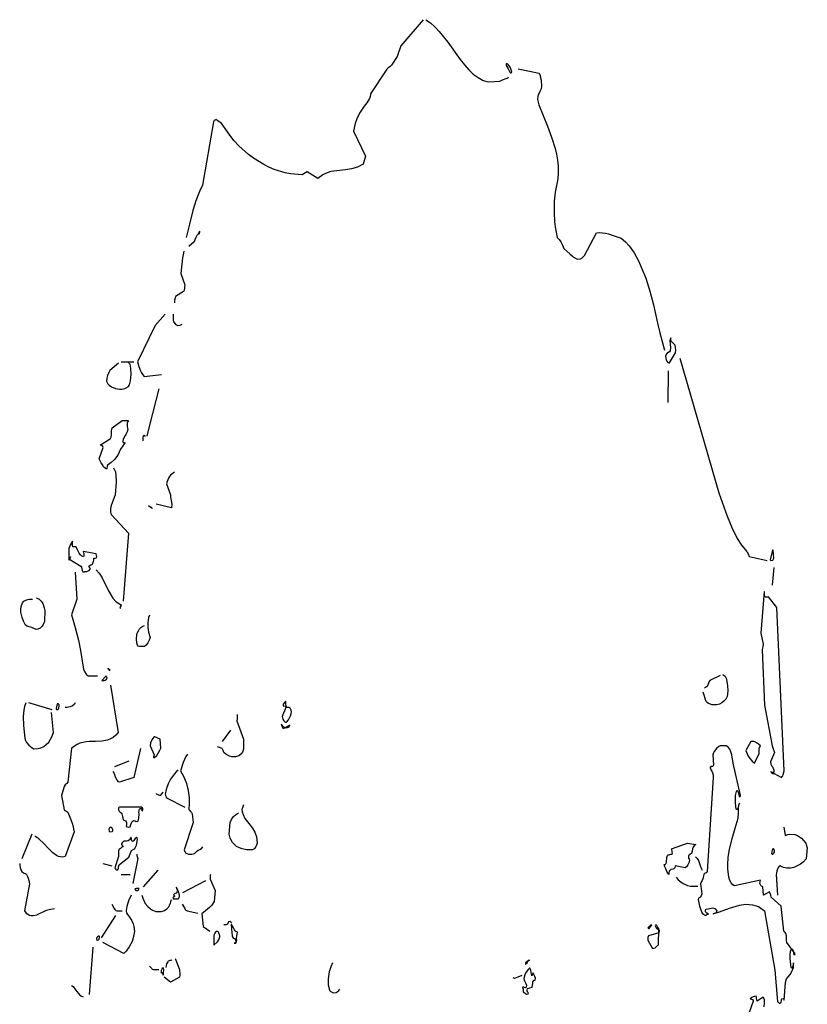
# Model space of a CAD drawing. Header units: metres. Extents: x 104013 to 108981, y 427946 to 428479.
# Tile 145 of 256: x 108741.89 to 108746.56, y 428327.69 to 428333.53. Entities that reach past the tile are written whole.
import ezdxf

# ---------------------------------------------------------------- set-up
doc = ezdxf.new("R2010")
doc.units = ezdxf.units.M
doc.layers.add('N-WE-GR-BOOM-SD', color=90, linetype='Continuous', lineweight=25)

# ---------------------------------------------------------------- blocks, each defined once
blk = doc.blocks.new('SGR-BOOM_S04_B_ZIJ-D')
at = {"flags": 128}
for points in [[(-0.0622, 12.6981), (-0.1935, 12.5421), (-0.2167, 12.4797), (-0.2497, 12.429), (-0.2535, 12.4238), (-0.2602, 12.4186), (-0.2655, 12.4147), (-0.2707, 12.4108), (-0.2782, 12.4043), (-0.3735, 12.2587), (-0.375, 12.2522), (-0.3772, 12.2431), (-0.3802, 12.2301), (-0.396, 12.2054), (-0.411, 12.1859), (-0.4387, 12.1443), (-0.456, 12.1092), (-0.4657, 12.0832), (-0.4747, 12.0377), (-0.4042, 11.8895), (-0.4185, 11.8414), (-0.4522, 11.8232), (-0.4867, 11.8141), (-0.522, 11.8076), (-0.5745, 11.8024), (-0.609, 11.7972), (-0.642, 11.7868), (-0.6577, 11.7777), (-0.6877, 11.7556), (-0.7507, 11.7959), (-0.7807, 11.7777), (-0.8482, 11.7842), (-0.8812, 11.7907), (-0.9457, 11.8102), (-0.9772, 11.8232), (-1.008, 11.8388), (-1.0687, 11.8765), (-1.098, 11.8986), (-1.155, 11.9506), (-1.1827, 11.9805), (-1.2097, 12.013), (-1.2607, 12.0871), (-1.266, 12.0884), (-1.2802, 12.0975), (-1.2855, 12.1014), (-1.2885, 12.1027), (-1.2908, 12.1053), (-1.2937, 12.104), (-1.2967, 12.1027), (-1.299, 12.1014), (-1.3012, 12.1001), (-1.3065, 12.0923), (-1.371, 11.7166), (-1.389, 11.6802), (-1.4107, 11.6243), (-1.428, 11.5658), (-1.4482, 11.4865), (-1.4692, 11.4072)], [(-0.0465, 12.6981), (-0.0187, 12.6786), (0.0082, 12.6552), (0.0338, 12.6279), (0.084, 12.5642), (0.1575, 12.4628), (0.183, 12.4303), (0.2085, 12.4017), (0.2355, 12.3757), (0.264, 12.3549), (0.2933, 12.338), (0.3247, 12.3289), (0.3938, 12.3328), (0.4013, 12.338), (0.4095, 12.3419), (0.4313, 12.3497), (0.4373, 12.351), (0.4418, 12.3549), (0.4448, 12.3588)], [(0.4402, 12.4342), (0.4365, 12.4355), (0.4343, 12.4368), (0.4313, 12.4368), (0.4305, 12.429), (0.4305, 12.4264), (0.4418, 12.4069), (0.4515, 12.3874), (0.456, 12.3822), (0.4613, 12.3822), (0.4635, 12.3861), (0.4583, 12.4069), (0.4538, 12.4173), (0.4463, 12.4264), (0.4418, 12.4316), (0.4402, 12.4342)], [(0.5025, 12.4069), (0.6263, 12.3809), (0.6323, 12.3679), (0.6352, 12.3536), (0.6383, 12.3393), (0.6405, 12.3042), (0.6375, 12.2886), (0.63, 12.2717), (0.6218, 12.2548), (0.618, 12.2444), (0.6158, 12.2249), (0.6255, 12.1924), (0.6758, 12.0663), (0.7005, 12.0013), (0.7215, 11.935), (0.7298, 11.8999), (0.7357, 11.8648), (0.7395, 11.8297), (0.7395, 11.792), (0.7373, 11.7543), (0.7208, 11.675), (0.7155, 11.6217), (0.7147, 11.5528), (0.7178, 11.5021), (0.7215, 11.4696), (0.7268, 11.4371), (0.7335, 11.4072), (0.7448, 11.3955), (0.7553, 11.3799), (0.7643, 11.3617), (0.7733, 11.3409), (0.8093, 11.3097), (0.8235, 11.2954), (0.831, 11.2889), (0.8543, 11.2785), (0.8708, 11.2798), (0.879, 11.2837), (0.8963, 11.3006), (0.966, 11.4345), (0.984, 11.4358), (1.02, 11.4319), (1.038, 11.428), (1.065, 11.4189), (1.1123, 11.4033), (1.1385, 11.3812), (1.161, 11.3578), (1.1902, 11.3149), (1.215, 11.2681), (1.2375, 11.2174), (1.2593, 11.1654), (1.2833, 11.0887), (1.3043, 11.0081), (1.329, 10.8976), (1.3417, 10.8417), (1.371, 10.7377)], [(-1.3882, 11.4371), (-1.3913, 11.4293), (-1.392, 11.4254), (-1.3875, 11.4423), (-1.3875, 11.4436), (-1.3905, 11.4397), (-1.398, 11.4254), (-1.4017, 11.4215), (-1.4055, 11.4176), (-1.4122, 11.4033), (-1.416, 11.3929), (-1.4212, 11.3799), (-1.4527, 11.3526)], [(-1.4812, 11.3253), (-1.4895, 11.2863), (-1.5, 11.1927), (-1.4767, 11.1251), (-1.4775, 11.1147), (-1.479, 11.1043), (-1.4827, 11.0887), (-1.4842, 11.0861), (-1.5307, 11.0575), (-1.5345, 11.0484), (-1.5375, 11.0341), (-1.5382, 11.0185)], [(-1.5922, 10.9509), (-1.6515, 10.8846), (-1.7565, 10.6701), (-1.7497, 10.6415), (-1.7392, 10.6155), (-1.7325, 10.6038), (-1.7257, 10.5921), (-1.7175, 10.583), (-1.6148, 10.5934)], [(-1.5457, 10.9509), (-1.545, 10.9158), (-1.5428, 10.9054), (-1.5315, 10.8924), (-1.5247, 10.8885), (-1.518, 10.8846), (-1.503, 10.8859), (-1.4918, 10.8924)], [(1.407, 10.804), (1.407, 10.8118), (1.4025, 10.7949), (1.404, 10.7715), (1.4055, 10.7546), (1.404, 10.7351), (1.4003, 10.7286), (1.3845, 10.7182), (1.3793, 10.713), (1.377, 10.7013), (1.38, 10.6818), (1.3838, 10.6727), (1.3898, 10.6649), (1.395, 10.6623), (1.4003, 10.6623), (1.4348, 10.7234), (1.437, 10.7377), (1.4363, 10.7546), (1.4333, 10.7676), (1.4303, 10.7715), (1.4265, 10.7767), (1.4212, 10.7793), (1.4175, 10.7832), (1.413, 10.7858), (1.41, 10.7897), (1.4093, 10.7936), (1.4085, 10.7949), (1.4078, 10.8001), (1.407, 10.8014), (1.407, 10.8027), (1.407, 10.804)], [(1.461, 10.6909), (1.6928, 9.8914), (1.7423, 9.7536), (1.7693, 9.686), (1.8015, 9.621), (1.8263, 9.582), (1.8585, 9.5443), (1.863, 9.5365), (1.8668, 9.53), (1.8735, 9.5157), (1.9785, 9.491)], [(-1.8705, 10.661), (-1.9207, 10.6181), (-1.926, 10.6103), (-1.935, 10.5882), (-1.9387, 10.5726), (-1.9402, 10.5544), (-1.9372, 10.5466), (-1.9335, 10.5388), (-1.9253, 10.531), (-1.911, 10.5206), (-1.8877, 10.5102), (-1.8637, 10.5063), (-1.8472, 10.5076), (-1.8315, 10.5115), (-1.824, 10.5141), (-1.8098, 10.5232), (-1.8045, 10.5336), (-1.7985, 10.557), (-1.7948, 10.5934), (-1.7962, 10.6311), (-1.8015, 10.6558), (-1.8037, 10.6571), (-1.8067, 10.6597), (-1.809, 10.6623), (-1.8098, 10.6636)], [(-1.8547, 10.6701), (-1.7782, 10.6701)], [(1.3913, 10.6155), (1.3898, 10.4283)], [(-1.6312, 10.5089), (-1.6852, 10.2944), (-1.7025, 10.2281)], [(-1.8098, 10.3217), (-1.815, 10.3152), (-1.818, 10.3061), (-1.8187, 10.2879), (-1.8173, 10.2762), (-1.815, 10.2684), (-1.818, 10.2541), (-1.8255, 10.2385), (-1.8308, 10.232), (-1.8412, 10.2112), (-1.8435, 10.1969), (-1.8412, 10.1917), (-1.8345, 10.1891), (-1.83, 10.1904), (-1.8577, 10.1514), (-1.8735, 10.1163), (-1.8945, 10.089), (-1.9125, 10.0721), (-1.9372, 10.0539), (-1.938, 10.0474), (-1.9387, 10.0383), (-1.9402, 10.0318), (-1.9492, 10.0383), (-1.9582, 10.0474), (-1.9635, 10.0565), (-1.9717, 10.0695), (-1.9837, 10.0942), (-1.9613, 10.1618), (-1.9627, 10.167), (-1.9665, 10.1722), (-1.9695, 10.1735), (-1.9792, 10.1748), (-1.9178, 10.2138), (-1.914, 10.2229), (-1.9117, 10.2385), (-1.911, 10.2593), (-1.9072, 10.2775), (-1.848, 10.3217), (-1.8098, 10.3217)], [(-1.7235, 10.2008), (-1.7228, 10.2203), (-1.7205, 10.2294), (-1.7167, 10.2346), (-1.7115, 10.2268)], [(-1.899, 10.0396), (-1.8885, 10.0162), (-1.8847, 9.998), (-1.8832, 9.9564), (-1.8893, 9.8797), (-1.9005, 9.8485), (-1.9132, 9.8173), (-1.917, 9.7991), (-1.9178, 9.7783), (-1.9147, 9.7705), (-1.911, 9.7614), (-1.8098, 9.6522), (-1.8427, 9.2492)], [(-1.5382, 10.0175), (-1.5442, 10.011), (-1.5607, 9.9967), (-1.5675, 9.9889), (-1.5735, 9.9798), (-1.581, 9.9603), (-1.584, 9.946), (-1.5607, 9.8797), (-1.5615, 9.8693), (-1.56, 9.8563), (-1.5555, 9.8368), (-1.554, 9.8225), (-1.5555, 9.803), (-1.6462, 9.8251)], [(-1.692, 9.8147), (-1.683, 9.8121), (-1.6785, 9.8095), (-1.6725, 9.803), (-1.6702, 9.7991), (-1.6927, 9.816), (-1.692, 9.8147)], [(-2.1435, 9.5976), (-2.1435, 9.6054), (-2.1555, 9.5859), (-2.1637, 9.5625), (-2.1645, 9.5482), (-2.1637, 9.4923), (-2.1532, 9.5105), (-2.154, 9.5118), (-2.1577, 9.5079), (-2.1645, 9.5014), (-2.0932, 9.4572), (-2.0895, 9.4507), (-2.088, 9.4416), (-2.085, 9.4312), (-2.0805, 9.4234), (-2.0722, 9.4247), (-2.067, 9.426), (-2.0587, 9.426), (-2.0535, 9.4273), (-2.0445, 9.4325), (-2.0408, 9.4377), (-2.0362, 9.4416), (-2.037, 9.4455), (-2.0445, 9.4533), (-2.0467, 9.4559), (-2.0437, 9.4585), (-2.0333, 9.465), (-2.0287, 9.4676), (-2.0242, 9.4702), (-2.0197, 9.4806), (-2.0183, 9.4858), (-2.0167, 9.4936), (-2.016, 9.504), (-2.0092, 9.5053), (-2.0025, 9.5066), (-1.9995, 9.5079), (-1.998, 9.5131), (-1.9995, 9.5222), (-2.0025, 9.5313), (-2.079, 9.5443), (-2.0775, 9.5365), (-2.076, 9.5287), (-2.0752, 9.517), (-2.0768, 9.5131), (-2.0902, 9.5183), (-2.0955, 9.5248), (-2.103, 9.5339), (-2.1135, 9.5547), (-2.1187, 9.5677), (-2.1255, 9.5716), (-2.1375, 9.5716), (-2.1405, 9.5729), (-2.1427, 9.582), (-2.1435, 9.5885), (-2.1435, 9.5963), (-2.1435, 9.5976)], [(2.0153, 9.5521), (2.0108, 9.5521), (1.998, 9.4949), (2.0003, 9.491), (2.0122, 9.4923), (2.0153, 9.4975), (2.0175, 9.5014), (2.0183, 9.504), (2.0153, 9.5521)], [(-2.1262, 9.4221), (-2.1165, 9.2622), (-2.1488, 9.1686), (-2.1262, 9.0945), (-2.1075, 9.0178), (-2.0955, 8.9567), (-2.0775, 8.8462), (-2.0722, 8.8332), (-2.0625, 8.8176), (-2.058, 8.8124), (-2.0497, 8.8072), (-1.995, 8.8072)], [(-2.0017, 9.4364), (-1.9837, 9.4156), (-1.9672, 9.3883), (-1.9297, 9.3116), (-1.9042, 9.2674), (-1.8832, 9.2453), (-1.8547, 9.2284), (-1.8547, 9.2258), (-1.8607, 9.2167), (-1.8615, 9.2128), (-1.8555, 9.2089)], [(2.0183, 9.4494), (2.01, 9.3441)], [(1.9643, 9.3025), (1.9635, 9.3038), (1.9628, 9.3051), (1.962, 9.3064), (1.9613, 9.3077), (1.941, 9.0607), (1.956, 8.9944), (1.9538, 8.9801), (1.9523, 8.9723), (1.9508, 8.9619), (1.9643, 8.633), (2.01, 8.3912), (2.0235, 8.3522), (1.9995, 8.2976), (2.0018, 8.2833), (2.0078, 8.2716), (2.0122, 8.2651), (2.016, 8.2586), (2.0197, 8.2469), (2.0183, 8.2339), (2.0078, 8.2339), (2.004, 8.2365), (2.0025, 8.2391), (2.0055, 8.2339), (2.013, 8.2287), (2.016, 8.2274), (2.0205, 8.2287), (2.064, 8.204), (2.0678, 8.2092), (2.0715, 8.2131), (2.0753, 8.2222), (2.0798, 8.243), (2.0378, 9.2128), (1.9868, 9.2765), (1.9815, 9.2739), (1.9778, 9.2726), (1.9695, 9.2726), (1.9673, 9.2739), (1.9643, 9.283), (1.9643, 9.2999), (1.9643, 9.3025)], [(-2.358, 9.27), (-2.349, 9.2661), (-2.3407, 9.2609), (-2.3295, 9.2505), (-2.3197, 9.2362), (-2.31, 9.2102), (-2.3062, 9.1946), (-2.307, 9.1699), (-2.3085, 9.1543), (-2.3092, 9.14), (-2.3092, 9.1283), (-2.316, 9.1114), (-2.3227, 9.101), (-2.3347, 9.0906), (-2.349, 9.0841), (-2.3587, 9.0828), (-2.3723, 9.088), (-2.3842, 9.0945), (-2.3992, 9.0984), (-2.4067, 9.0997), (-2.4127, 9.101), (-2.4217, 9.1075), (-2.4337, 9.1322), (-2.4412, 9.153), (-2.4487, 9.1842), (-2.4495, 9.2011), (-2.4472, 9.218), (-2.4397, 9.2401), (-2.4307, 9.2492), (-2.4195, 9.2557), (-2.4075, 9.2596), (-2.3985, 9.2609), (-2.3805, 9.2622)], [(-1.6852, 9.1673), (-1.6912, 9.153), (-1.6957, 9.1205), (-1.695, 9.0932), (-1.6912, 9.0659), (-1.6822, 9.0347), (-1.6875, 9.0178), (-1.695, 9.0022), (-1.7047, 8.9892), (-1.716, 8.9801), (-1.746, 8.9801), (-1.7527, 8.9827), (-1.7572, 8.9892), (-1.7617, 9.0022), (-1.7632, 9.0243), (-1.7617, 9.0529), (-1.7588, 9.0594), (-1.7512, 9.0737), (-1.7445, 9.0867), (-1.7378, 9.0932), (-1.725, 9.101), (-1.716, 9.1062)], [(-1.9297, 8.8462), (-1.9312, 8.8527), (-1.9237, 8.8384), (-1.9192, 8.8397), (-1.9222, 8.8423), (-1.9245, 8.8436), (-1.9275, 8.8449), (-1.9297, 8.8449), (-1.9297, 8.8462)], [(-1.9402, 8.8033), (-1.9425, 8.8033), (-1.9432, 8.8046), (-1.9447, 8.8059), (-1.968, 8.7799), (-1.9597, 8.7786), (-1.9552, 8.7799), (-1.9485, 8.7812), (-1.941, 8.7864), (-1.9372, 8.7955), (-1.938, 8.7968), (-1.9387, 8.7981), (-1.9395, 8.7994), (-1.9402, 8.8007), (-1.9402, 8.802), (-1.9402, 8.8033)], [(1.716, 8.815), (1.7167, 8.8137), (1.7242, 8.8098), (1.7295, 8.8046), (1.7333, 8.7981), (1.7363, 8.7942), (1.7393, 8.7734), (1.7438, 8.7474), (1.7452, 8.7201), (1.7445, 8.6993), (1.7415, 8.685), (1.7333, 8.6694), (1.7228, 8.6564), (1.71, 8.646), (1.6957, 8.6395), (1.6815, 8.6356), (1.6665, 8.6343), (1.653, 8.6356), (1.638, 8.6408), (1.6313, 8.6434), (1.6238, 8.6486), (1.6178, 8.6551), (1.6005, 8.7097)], [(1.7003, 8.8098), (1.6395, 8.7799), (1.6343, 8.7695), (1.6298, 8.7578), (1.6238, 8.7435), (1.6208, 8.7422), (1.6178, 8.7409), (1.6148, 8.7396), (1.6118, 8.737), (1.608, 8.7344)], [(-1.9178, 8.7526), (-1.8712, 8.4718), (-1.8862, 8.4549), (-1.9012, 8.4419), (-1.9178, 8.4328), (-1.9342, 8.4263), (-1.9695, 8.4198), (-2.0062, 8.4185), (-2.0437, 8.4172), (-2.0625, 8.4159), (-2.0985, 8.4081), (-2.1157, 8.4003), (-2.1488, 8.3782), (-2.1712, 8.1767), (-2.1773, 8.1689), (-2.1855, 8.1611), (-2.1923, 8.1507), (-2.208, 8.0974), (-2.1915, 8.0129), (-2.187, 8.009), (-2.1832, 8.0064), (-2.1765, 8.0025), (-2.1712, 7.9986), (-2.1592, 7.9687), (-2.151, 7.9492), (-2.1435, 7.9271), (-2.133, 7.8829), (-2.187, 7.7347), (-2.2012, 7.7321), (-2.226, 7.736), (-2.2372, 7.7412), (-2.259, 7.7568), (-2.2897, 7.788), (-2.31, 7.8114), (-2.3422, 7.8413), (-2.3655, 7.8556)], [(-2.4195, 8.646), (-2.427, 8.6252), (-2.4322, 8.6031), (-2.4352, 8.5654), (-2.4345, 8.5121), (-2.4255, 8.4367), (-2.4217, 8.4237), (-2.4165, 8.412), (-2.4022, 8.3964), (-2.3812, 8.3795), (-2.373, 8.3743), (-2.3475, 8.3756), (-2.3302, 8.3808), (-2.3137, 8.3886), (-2.2987, 8.399), (-2.2837, 8.4146), (-2.2657, 8.4445), (-2.2552, 8.4718), (-2.268, 8.5888)], [(-2.4037, 8.6499), (-2.2657, 8.607)], [(-2.1262, 8.646), (-2.1315, 8.6382), (-2.145, 8.6278), (-2.1532, 8.6252), (-2.157, 8.6226), (-2.166, 8.6213), (-2.1742, 8.62), (-2.187, 8.62)], [(-0.876, 8.6551), (-0.8767, 8.6564), (-0.8775, 8.6577), (-0.8857, 8.6499), (-0.8925, 8.6382), (-0.8933, 8.6343), (-0.8917, 8.6291), (-0.8798, 8.6278), (-0.8775, 8.62), (-0.8985, 8.5654), (-0.894, 8.5498), (-0.888, 8.5394), (-0.8827, 8.5342), (-0.879, 8.5316), (-0.873, 8.5316), (-0.8617, 8.5459), (-0.849, 8.5693), (-0.8445, 8.5823), (-0.843, 8.5927), (-0.846, 8.6031), (-0.8475, 8.6083), (-0.849, 8.6122), (-0.8505, 8.6148), (-0.8542, 8.6187), (-0.8573, 8.62), (-0.8692, 8.62), (-0.8723, 8.6226), (-0.8745, 8.6317), (-0.876, 8.6395), (-0.876, 8.6525), (-0.876, 8.6551)], [(-2.226, 8.6408), (-2.2342, 8.6408), (-2.238, 8.6239), (-2.2395, 8.6135), (-2.238, 8.607), (-2.2312, 8.6083), (-2.2267, 8.6109), (-2.223, 8.6174), (-2.2215, 8.6265), (-2.2222, 8.6343), (-2.2252, 8.6382), (-2.226, 8.6395), (-2.226, 8.6408)], [(-1.1647, 8.5784), (-1.1655, 8.5719), (-1.1662, 8.5498), (-1.1678, 8.5394), (-1.1287, 8.4315), (-1.1272, 8.3743), (-1.1295, 8.3691), (-1.131, 8.3639), (-1.1347, 8.3548), (-1.143, 8.3431), (-1.155, 8.3327), (-1.1753, 8.3262), (-1.197, 8.3275), (-1.212, 8.3314), (-1.2323, 8.3418), (-1.245, 8.3522), (-1.2473, 8.3587), (-1.2495, 8.3652), (-1.2548, 8.3769), (-1.2833, 8.386)], [(-1.206, 8.4848), (-1.2548, 8.4185)], [(-0.897, 8.5121), (-0.9037, 8.5212), (-0.9008, 8.5108), (-0.8947, 8.4965), (-0.891, 8.4939), (-0.8887, 8.4978), (-0.8812, 8.4991), (-0.876, 8.5004), (-0.8677, 8.5004), (-0.8625, 8.5017), (-0.8573, 8.5056), (-0.8535, 8.5147), (-0.882, 8.4978), (-0.8872, 8.5017), (-0.8902, 8.5043), (-0.8933, 8.5069), (-0.8955, 8.5082), (-0.897, 8.5108), (-0.897, 8.5121)], [(-1.6537, 8.4458), (-1.6583, 8.4458), (-1.668, 8.4341), (-1.6717, 8.4276), (-1.6793, 8.4107), (-1.6815, 8.3925), (-1.6583, 8.3379), (-1.6612, 8.3275), (-1.662, 8.3249), (-1.6597, 8.3223), (-1.6552, 8.3236), (-1.6433, 8.334), (-1.6335, 8.3483), (-1.6237, 8.3665), (-1.6185, 8.3782), (-1.623, 8.4315), (-1.6537, 8.4458)], [(1.8863, 8.4185), (1.8818, 8.4185), (1.8533, 8.3652), (1.8653, 8.3353), (1.8757, 8.3171), (1.89, 8.3002), (1.905, 8.2898), (1.9327, 8.3457), (1.9313, 8.3587), (1.932, 8.3769), (1.935, 8.386), (1.9402, 8.3925), (1.926, 8.4042), (1.9163, 8.4107), (1.9095, 8.4146), (1.8998, 8.4172), (1.893, 8.4185), (1.8893, 8.4185), (1.8863, 8.4185)], [(-1.7392, 8.3769), (-1.7797, 8.204), (-1.863, 8.1767), (-1.8697, 8.1793), (-1.878, 8.1884), (-1.887, 8.2053), (-1.8945, 8.2261), (-1.9012, 8.2404)], [(1.7003, 8.3912), (1.6928, 8.3873), (1.6793, 8.3769), (1.6658, 8.3587), (1.662, 8.3496), (1.6568, 8.3379), (1.662, 8.2768), (1.6575, 8.2703), (1.6545, 8.269), (1.6447, 8.269), (1.6418, 8.2638), (1.641, 8.2612), (1.6478, 8.2482), (1.6515, 8.2417), (1.6553, 8.2326), (1.6583, 8.2209), (1.659, 8.2079), (1.6598, 8.204), (1.6238, 7.6463), (1.617, 7.6398), (1.6125, 7.6372), (1.608, 7.6346), (1.6058, 7.6333), (1.6028, 7.6294), (1.6005, 7.6138), (1.5968, 7.6034), (1.593, 7.5943), (1.5878, 7.5826), (1.5848, 7.5735), (1.59, 7.5293), (1.5908, 7.515), (1.5885, 7.5033), (1.5825, 7.4942), (1.5795, 7.4929), (1.5758, 7.4903), (1.5727, 7.489), (1.5698, 7.4812), (1.5788, 7.4409), (1.5855, 7.4188), (1.5945, 7.4006), (1.602, 7.3928), (1.6073, 7.3889), (1.611, 7.3876), (1.6133, 7.3863), (1.6178, 7.3876), (1.62, 7.3889), (1.6238, 7.3928), (1.626, 7.3941), (1.6298, 7.3941), (1.6305, 7.3954), (1.6238, 7.3993), (1.6185, 7.4019), (1.614, 7.4084), (1.6133, 7.4136), (1.6162, 7.4227), (1.629, 7.4253), (1.638, 7.4266), (1.6463, 7.4292), (1.6553, 7.4305), (1.6628, 7.4292), (1.6703, 7.4253), (1.68, 7.4136), (1.6763, 7.4032), (1.6725, 7.3993), (1.6673, 7.398), (1.6643, 7.3967), (1.6598, 7.3954), (1.6973, 7.4071), (1.7558, 7.4292), (1.815, 7.4474), (1.8533, 7.4526), (1.8915, 7.45), (1.9283, 7.4383), (1.9635, 7.4136), (2.025, 7.0613), (2.0408, 6.8767), (2.0468, 6.8702), (2.0535, 6.8637), (2.061, 6.8676), (2.0625, 6.8741), (2.064, 6.8819), (2.0648, 6.8871), (2.0663, 6.891), (2.0715, 6.8936), (2.076, 6.891), (2.0813, 6.8845), (2.0888, 6.9885), (2.0948, 7.0106), (2.1158, 7.0366), (2.1285, 7.0574), (2.1352, 7.0769), (2.1352, 7.1042), (2.1315, 7.086), (2.1277, 7.0743), (2.124, 7.073), (2.121, 7.0769), (2.1165, 7.1302), (2.1158, 7.1523), (2.1188, 7.1718), (2.1225, 7.1835), (2.1263, 7.1887), (2.1315, 7.1822), (2.1352, 7.1666), (2.1383, 7.1523), (2.1435, 7.1536), (2.1458, 7.1588), (2.097, 7.2251), (2.0948, 7.2381), (2.0948, 7.2654), (2.0895, 7.2784), (2.0858, 7.2849), (2.0813, 7.2901), (2.079, 7.2927), (2.0632, 7.4409), (2.004, 7.4942), (2.001, 7.5059), (1.998, 7.5189), (1.9935, 7.5254), (1.9583, 7.5072), (1.953, 7.5553), (1.9455, 7.5605), (1.9418, 7.5631), (1.9365, 7.5748), (1.9373, 7.5878), (1.9395, 7.5956), (1.785, 7.5618), (1.7753, 7.5683), (1.7655, 7.58), (1.758, 7.5943), (1.752, 7.6138), (1.7468, 7.6619), (1.746, 7.6853), (1.749, 7.7321), (1.7558, 7.7776), (1.7708, 7.8426), (1.7895, 7.9037), (1.8083, 7.9622), (1.8098, 7.9934), (1.809, 8.0233), (1.8105, 8.0389), (1.8135, 8.048), (1.8165, 8.0519), (1.812, 8.0454), (1.8075, 8.0272), (1.8037, 8.0155), (1.8, 8.0142), (1.7978, 8.0142), (1.7955, 8.0168), (1.791, 8.0545), (1.7918, 8.0974), (1.7978, 8.1221), (1.8008, 8.1286), (1.8075, 8.1169), (1.8105, 8.1039), (1.8143, 8.0909), (1.8195, 8.0922), (1.8218, 8.0974), (1.7768, 8.2885), (1.77, 8.3379), (1.7648, 8.3561), (1.7573, 8.3717), (1.7483, 8.3834), (1.7408, 8.3899), (1.7385, 8.3912), (1.7003, 8.3912)], [(-1.809, 8.3015), (-1.893, 8.2677)], [(-1.461, 8.3431), (-1.4708, 8.3288), (-1.4857, 8.2937), (-1.5015, 8.2443), (-1.482, 8.2079), (-1.4662, 8.1689), (-1.4558, 8.1273), (-1.4505, 8.0831), (-1.4505, 8.0506), (-1.452, 8.0142), (-1.4467, 8.0077), (-1.443, 8.0025), (-1.437, 7.996), (-1.4325, 7.9895), (-1.4273, 7.9375), (-1.4805, 7.775), (-1.4767, 7.7646), (-1.4715, 7.7568), (-1.4647, 7.7529), (-1.4535, 7.7503), (-1.4355, 7.7503), (-1.4198, 7.7529), (-1.4062, 7.7659), (-1.3965, 7.7724), (-1.3867, 7.7776), (-1.3777, 7.7841), (-1.3687, 7.7932)], [(-1.5157, 8.2482), (-1.527, 8.2378), (-1.5382, 8.2261), (-1.5607, 8.1949), (-1.5757, 8.1663), (-1.5877, 8.1338), (-1.5922, 8.1052), (-1.5907, 8.0974), (-1.5877, 8.0896), (-1.584, 8.0831), (-1.4767, 8.0285)], [(-1.647, 8.1091), (-1.6455, 8.1078), (-1.6372, 8.1039), (-1.632, 8.1013), (-1.6275, 8.0987), (-1.6185, 8.1), (-1.6132, 8.1065), (-1.6057, 8.1169)], [(-1.8637, 8.0285), (-1.8675, 8.0272), (-1.8697, 8.022), (-1.8705, 8.0116), (-1.866, 8.0038), (-1.8592, 7.9986), (-1.854, 7.9947), (-1.8502, 7.9895), (-1.8465, 7.9726), (-1.8442, 7.9622), (-1.842, 7.9531), (-1.8292, 7.9466), (-1.8232, 7.9375), (-1.8217, 7.9258), (-1.8247, 7.9141), (-1.8112, 7.9102), (-1.8007, 7.9115), (-1.797, 7.9258), (-1.7932, 7.9349), (-1.7887, 7.944), (-1.7827, 7.9479), (-1.779, 7.9492), (-1.7715, 7.9466), (-1.7655, 7.9427), (-1.7535, 7.9453), (-1.7482, 7.9622), (-1.7475, 7.9882), (-1.7482, 7.9973), (-1.7475, 8.0077), (-1.7452, 8.0155), (-1.74, 8.022), (-1.7362, 8.0155), (-1.7325, 8.0129), (-1.7265, 8.0038), (-1.7257, 8.0181), (-1.7272, 8.0233), (-1.7295, 8.0272), (-1.7317, 8.0285), (-1.8637, 8.0285)], [(-1.128, 8.0428), (-1.1302, 8.0363), (-1.1325, 8.0298), (-1.134, 8.0246), (-1.1377, 8.0168), (-1.1355, 7.9999), (-1.131, 7.9843), (-1.1197, 7.9609), (-1.0972, 7.931), (-1.074, 7.9037), (-1.0605, 7.8803), (-1.0507, 7.8517), (-1.0462, 7.8153), (-1.0515, 7.8036), (-1.0552, 7.7945), (-1.0605, 7.7854), (-1.0673, 7.7789), (-1.074, 7.775), (-1.1092, 7.775), (-1.1355, 7.7802), (-1.1527, 7.7867), (-1.1692, 7.7958), (-1.185, 7.8101), (-1.1925, 7.8192), (-1.2075, 7.8439), (-1.212, 7.8595), (-1.2127, 7.8686), (-1.2075, 7.9375), (-1.1992, 7.9544), (-1.1887, 7.97), (-1.1753, 7.983), (-1.1587, 7.9947)], [(-1.9178, 7.9089), (-1.9215, 7.9076), (-1.9237, 7.9063), (-1.9267, 7.8985), (-1.926, 7.8868), (-1.9207, 7.8829), (-1.9065, 7.8842), (-1.9042, 7.8881), (-1.9027, 7.8946), (-1.9065, 7.9037), (-1.9087, 7.9063), (-1.911, 7.9076), (-1.9178, 7.9076), (-1.9178, 7.9089)], [(2.0775, 7.9089), (2.0865, 7.8595), (2.1015, 7.866), (2.1098, 7.8686), (2.1427, 7.866), (2.1593, 7.8595), (2.1825, 7.8439), (2.196, 7.8309), (2.2088, 7.8153), (2.2155, 7.7932), (2.2178, 7.788), (2.2103, 7.7217), (2.1945, 7.7048), (2.1773, 7.6905), (2.1383, 7.671), (2.1173, 7.6671), (2.0963, 7.6658), (2.076, 7.671), (2.0573, 7.6801), (2.049, 7.6749), (2.0423, 7.6658), (2.0378, 7.6502), (2.0348, 7.6372), (2.0333, 7.6281), (2.0415, 7.5072)], [(-2.3835, 7.8673), (-2.4427, 7.7217)], [(-1.7932, 7.8426), (-1.794, 7.8439), (-1.7948, 7.8478), (-1.7948, 7.8504), (-1.8023, 7.8387), (-1.8045, 7.8348), (-1.812, 7.8283), (-1.8232, 7.827), (-1.8322, 7.827), (-1.8367, 7.8257), (-1.842, 7.8231), (-1.8472, 7.8166), (-1.8525, 7.8114), (-1.8517, 7.8075), (-1.8442, 7.7997), (-1.842, 7.7958), (-1.845, 7.7932), (-1.8472, 7.7932), (-1.8533, 7.7867), (-1.8577, 7.7841), (-1.8622, 7.7815), (-1.866, 7.7789), (-1.869, 7.7698), (-1.8697, 7.7529), (-1.8697, 7.7347), (-1.8907, 7.6684), (-1.8877, 7.6632), (-1.8855, 7.6593), (-1.8832, 7.6567), (-1.8735, 7.6567), (-1.8705, 7.6671), (-1.869, 7.6736), (-1.8682, 7.6801), (-1.8668, 7.6853), (-1.863, 7.6892), (-1.8082, 7.7308), (-1.7932, 7.7711), (-1.7797, 7.7789), (-1.7738, 7.7841), (-1.7663, 7.7958), (-1.7625, 7.8023), (-1.7617, 7.8153), (-1.758, 7.8361), (-1.7595, 7.8465), (-1.7625, 7.8504), (-1.77, 7.8426), (-1.7782, 7.8296), (-1.785, 7.8244), (-1.7887, 7.8257), (-1.791, 7.8283), (-1.7917, 7.8348), (-1.7932, 7.84), (-1.7932, 7.8413), (-1.7932, 7.8426)], [(1.5563, 7.8075), (1.548, 7.8023), (1.5413, 7.7919), (1.5367, 7.7815), (1.5338, 7.7672), (1.53, 7.7529), (1.527, 7.7516), (1.524, 7.7503), (1.521, 7.749), (1.518, 7.7464), (1.5143, 7.7438), (1.512, 7.7373), (1.5128, 7.7256), (1.5165, 7.7191), (1.5195, 7.7165), (1.5173, 7.7022), (1.509, 7.6853), (1.5, 7.6736), (1.4925, 7.6684), (1.4333, 7.6801), (1.4318, 7.6684), (1.4265, 7.6619), (1.4205, 7.6606), (1.407, 7.6593), (1.4018, 7.6528), (1.3988, 7.6489), (1.3958, 7.6398), (1.3965, 7.6281), (1.3935, 7.6294), (1.3898, 7.6359), (1.386, 7.6424), (1.3777, 7.6619), (1.3725, 7.6749), (1.3673, 7.6879), (1.3748, 7.6892), (1.3808, 7.6944), (1.383, 7.7022), (1.3838, 7.7295), (1.389, 7.7412), (1.3927, 7.7451), (1.398, 7.7464), (1.4025, 7.7477), (1.4085, 7.749), (1.4108, 7.749), (1.4168, 7.7542), (1.416, 7.7659), (1.413, 7.7763), (1.4123, 7.7802), (1.5075, 7.8153), (1.5563, 7.8075)], [(2.0235, 7.7737), (2.0175, 7.7815), (2.013, 7.7802), (2.0093, 7.7737), (2.0063, 7.7646), (2.0055, 7.7529), (2.0093, 7.749), (2.0138, 7.7503), (2.0175, 7.7529), (2.0235, 7.762), (2.0235, 7.7724), (2.0235, 7.7737)], [(-1.7602, 7.749), (-1.7602, 7.7412), (-1.7588, 7.7347), (-1.7572, 7.7295), (-1.7557, 7.723), (-1.785, 7.5748)], [(1.5533, 7.7334), (1.5638, 7.7243), (1.572, 7.7113), (1.5863, 7.6697), (1.5945, 7.6541)], [(-2.4562, 7.6944), (-2.4555, 7.684), (-2.4525, 7.671), (-2.4472, 7.6528), (-2.4435, 7.6463), (-2.433, 7.6385), (-2.4202, 7.632), (-2.4165, 7.6281), (-2.4097, 7.6177), (-2.4052, 7.6073), (-2.4015, 7.5943), (-2.397, 7.5735), (-2.4277, 7.4136), (-2.4187, 7.4006), (-2.4083, 7.3928), (-2.3977, 7.3876), (-2.3872, 7.385), (-2.3767, 7.385), (-2.3542, 7.3902), (-2.2972, 7.4175), (-2.2732, 7.424), (-2.25, 7.4266)], [(-1.9635, 7.6944), (-1.9095, 7.6801)], [(-1.6365, 7.6541), (-1.7235, 7.5553)], [(-1.8547, 7.6281), (-1.8007, 7.6281)], [(-1.353, 7.5917), (-1.491, 7.5202)], [(-1.3237, 7.6281), (-1.3252, 7.6242), (-1.3268, 7.6164), (-1.3268, 7.6021), (-1.296, 7.5345), (-1.3012, 7.4682), (-1.3155, 7.4461), (-1.329, 7.4331), (-1.3545, 7.4136), (-1.3755, 7.3954), (-1.368, 7.32), (-1.3282, 7.2927)], [(1.44, 7.6125), (1.452, 7.5969), (1.4663, 7.5852), (1.482, 7.5748), (1.4993, 7.5683), (1.5075, 7.5644), (1.5255, 7.5605), (1.5428, 7.5592), (1.569, 7.5605)], [(-1.7625, 7.5462), (-1.7655, 7.5449), (-1.7677, 7.5436), (-1.7722, 7.5436), (-1.7685, 7.5358), (-1.7632, 7.5332), (-1.7572, 7.5332), (-1.752, 7.5371), (-1.7475, 7.5462), (-1.7617, 7.5462), (-1.7625, 7.5462)], [(-1.5225, 7.5462), (-1.5277, 7.554), (-1.5247, 7.5475), (-1.5202, 7.5319), (-1.5225, 7.5254), (-1.5285, 7.5189), (-1.533, 7.5163), (-1.5375, 7.5137), (-1.5397, 7.5124), (-1.5428, 7.5085), (-1.5382, 7.5033), (-1.5375, 7.4994), (-1.5428, 7.4942), (-1.548, 7.4877), (-1.5457, 7.4851), (-1.5157, 7.4851), (-1.5127, 7.4877), (-1.5097, 7.4955), (-1.5082, 7.4994), (-1.5075, 7.5072), (-1.5135, 7.5254), (-1.5172, 7.5358), (-1.5217, 7.5436), (-1.5225, 7.5462)], [(-1.7955, 7.5059), (-1.8098, 7.4721), (-1.8202, 7.4383), (-1.824, 7.4162), (-1.8232, 7.4006), (-1.8082, 7.3824), (-1.7925, 7.359), (-1.7835, 7.3369), (-1.7782, 7.32), (-1.7752, 7.2914), (-1.7827, 7.2524), (-1.7887, 7.2316), (-1.806, 7.1991), (-1.8202, 7.1809), (-1.8247, 7.1744), (-1.839, 7.1614), (-1.9627, 7.2251)], [(-1.731, 7.5059), (-1.7257, 7.4877), (-1.7107, 7.4578), (-1.6965, 7.4396), (-1.68, 7.4253), (-1.668, 7.4175), (-1.6492, 7.4097), (-1.614, 7.4097), (-1.5975, 7.4162), (-1.5825, 7.4253), (-1.5697, 7.4396), (-1.5675, 7.4474), (-1.5645, 7.4539), (-1.5622, 7.4578), (-1.5585, 7.4682), (-1.5562, 7.4799)], [(-1.9095, 7.4526), (-1.8952, 7.4266), (-1.8915, 7.4214), (-1.8847, 7.4162), (-1.8787, 7.4136), (-1.8487, 7.4136)], [(-1.4918, 7.4526), (-1.479, 7.4305), (-1.4737, 7.4214), (-1.47, 7.4175), (-1.4617, 7.4136), (-1.3995, 7.4006)], [(-1.8885, 7.385), (-1.9732, 7.2524)], [(-1.245, 7.333), (-1.2292, 7.333), (-1.2217, 7.3356), (-1.2165, 7.346), (-1.2142, 7.3499), (-1.209, 7.3525), (-1.1985, 7.3447)], [(-1.1977, 7.333), (-1.2022, 7.333), (-1.1992, 7.3057), (-1.1977, 7.2849), (-1.1955, 7.2654), (-1.1932, 7.2589), (-1.1887, 7.2537), (-1.1842, 7.2498), (-1.1805, 7.2485), (-1.1782, 7.2472), (-1.1737, 7.2329), (-1.176, 7.2251), (-1.179, 7.2212), (-1.1827, 7.2212), (-1.1737, 7.2225), (-1.1707, 7.2277), (-1.1692, 7.2329), (-1.1678, 7.2394), (-1.1692, 7.2485), (-1.1655, 7.2758), (-1.164, 7.2862), (-1.1662, 7.2888), (-1.173, 7.2901), (-1.1775, 7.2953), (-1.182, 7.3005), (-1.1895, 7.3161), (-1.1963, 7.3291), (-1.1977, 7.333)], [(1.3223, 7.3278), (1.3163, 7.3291), (1.3155, 7.3239), (1.32, 7.3135), (1.3245, 7.3083), (1.335, 7.3018), (1.338, 7.2966), (1.3388, 7.2914), (1.3365, 7.2836), (1.2758, 7.2654), (1.272, 7.2563), (1.2705, 7.2511), (1.2705, 7.2394), (1.299, 7.19), (1.3065, 7.1913), (1.314, 7.1939), (1.3207, 7.1991), (1.3253, 7.203), (1.329, 7.2069), (1.3328, 7.2108), (1.3342, 7.2134), (1.3365, 7.307), (1.329, 7.3187), (1.3238, 7.3265), (1.323, 7.3265), (1.3223, 7.3278)], [(1.296, 7.3278), (1.2878, 7.3278), (1.2788, 7.3213), (1.2728, 7.3148), (1.2705, 7.3109), (1.2758, 7.3083), (1.2795, 7.3096), (1.284, 7.3148), (1.2878, 7.3213), (1.2923, 7.3265), (1.2938, 7.3265), (1.296, 7.3278)], [(-1.986, 7.2641), (-1.9905, 7.2628), (-1.995, 7.2602), (-1.9987, 7.255), (-2.0002, 7.2498), (-1.9995, 7.2433), (-1.9935, 7.2394), (-1.989, 7.242), (-1.9852, 7.2459), (-1.9823, 7.2576), (-1.9823, 7.2615), (-1.9837, 7.2628), (-1.986, 7.2628), (-1.986, 7.2641)], [(-1.2833, 7.2914), (-1.2892, 7.2914), (-1.2945, 7.2875), (-1.299, 7.281), (-1.3035, 7.2693), (-1.3043, 7.2238), (-1.3043, 7.2095), (-1.2817, 7.2303), (-1.275, 7.2407), (-1.269, 7.2589), (-1.2683, 7.2654), (-1.2735, 7.2823), (-1.2758, 7.2875), (-1.2795, 7.2901), (-1.2825, 7.2901), (-1.2833, 7.2914)], [(-2.0227, 7.1978), (-2.043, 6.917)], [(-1.533, 7.1315), (-1.5075, 7.0652), (-1.5082, 7.0548), (-1.506, 7.0444), (-1.5052, 7.0314), (-1.5075, 7.0197), (-1.5607, 6.9898), (-1.599, 7.0197)], [(-1.6852, 7.086), (-1.6725, 7.0717), (-1.6695, 7.0678), (-1.6627, 7.0652), (-1.6312, 7.0652)], [(-1.6027, 7.073), (-1.6035, 7.0743), (-1.6042, 7.0756), (-1.6102, 7.0717), (-1.6162, 7.06), (-1.617, 7.0496), (-1.6162, 7.0444), (-1.6102, 7.0496), (-1.605, 7.0327), (-1.6035, 7.034), (-1.602, 7.0496), (-1.6012, 7.0574), (-1.6012, 7.0665), (-1.6027, 7.0704), (-1.6027, 7.073)], [(-1.554, 7.1224), (-1.5555, 7.1211), (-1.5585, 7.1185), (-1.5645, 7.1185), (-1.5675, 7.1172), (-1.5742, 7.1159), (-1.578, 7.112), (-1.584, 7.099), (-1.5877, 7.0899), (-1.5892, 7.0782)], [(-0.6, 7.1042), (-0.6105, 7.0808), (-0.6187, 7.0522), (-0.6255, 7.0093), (-0.6247, 6.9755), (-0.618, 6.9443), (-0.6128, 6.9365), (-0.5962, 6.9274), (-0.579, 6.9287), (-0.573, 6.9326), (-0.5625, 6.9404), (-0.5565, 6.9495)], [(0.5775, 7.0639), (0.5738, 7.0691), (0.573, 7.0704), (0.5707, 7.073), (0.5693, 7.0743), (0.5603, 7.0665), (0.5468, 7.047), (0.5408, 7.034), (0.537, 7.0197), (0.5363, 7.0106), (0.54, 6.9976), (0.5475, 6.982), (0.5505, 6.9729), (0.549, 6.9612), (0.5445, 6.9573), (0.5385, 6.9586), (0.5348, 6.9612), (0.5295, 6.9612), (0.528, 6.9586), (0.531, 6.9495), (0.5318, 6.9404), (0.5325, 6.9339), (0.5438, 6.9248), (0.5505, 6.9196), (0.561, 6.9222), (0.5625, 6.9261), (0.5588, 6.93), (0.5557, 6.9391), (0.555, 6.9456), (0.5573, 6.9521), (0.5842, 6.9612), (0.588, 6.9833), (0.5895, 6.9924), (0.5933, 6.9989), (0.597, 7.0015), (0.6023, 7.0015), (0.6045, 7.0132), (0.6, 7.0249), (0.5948, 7.0353), (0.5917, 7.0457), (0.5895, 7.0444), (0.5865, 7.0379), (0.5835, 7.0288), (0.582, 7.0301), (0.5813, 7.0379), (0.579, 7.0457), (0.5783, 7.0522), (0.5775, 7.06), (0.5775, 7.0613), (0.5775, 7.0639)], [(0.564, 7.1185), (0.5685, 7.1211), (0.5632, 7.1185), (0.5535, 7.112), (0.546, 7.1042), (0.5453, 7.099), (0.546, 7.0964), (0.5557, 7.1055), (0.558, 7.1107), (0.5625, 7.1172), (0.564, 7.1185)], [(0.471, 7.0184), (0.4733, 7.0171), (0.4808, 7.0145), (0.483, 7.0132), (0.525, 7.0327)], [(-2.1488, 6.9703), (-2.1397, 6.9638), (-2.124, 6.9443), (-2.1, 6.9131), (-2.0902, 6.9066), (-2.079, 6.904)], [(1.917, 6.904), (1.9133, 6.9066), (1.9028, 6.9053), (1.8967, 6.904), (1.8885, 6.8988), (1.8795, 6.8923), (1.881, 6.891), (1.893, 6.8884), (1.896, 6.8819), (1.8967, 6.878), (1.8735, 6.8104)], [(1.9613, 6.8442), (1.9628, 6.8663), (1.9635, 6.8858), (1.9605, 6.8962), (1.9552, 6.9014), (1.92, 6.878), (1.9178, 6.8858), (1.917, 6.8936), (1.917, 6.9014), (1.917, 6.904)]]:
    blk.add_lwpolyline(points, dxfattribs=at)

msp = doc.modelspace()

# ---------------------------------------------------------------- block references
at = {"layer": 'N-WE-GR-BOOM-SD'}
msp.add_blockref('SGR-BOOM_S04_B_ZIJ-D', (108744.3416, 428320.8349), dxfattribs=at)

doc.saveas('drawing.dxf')
